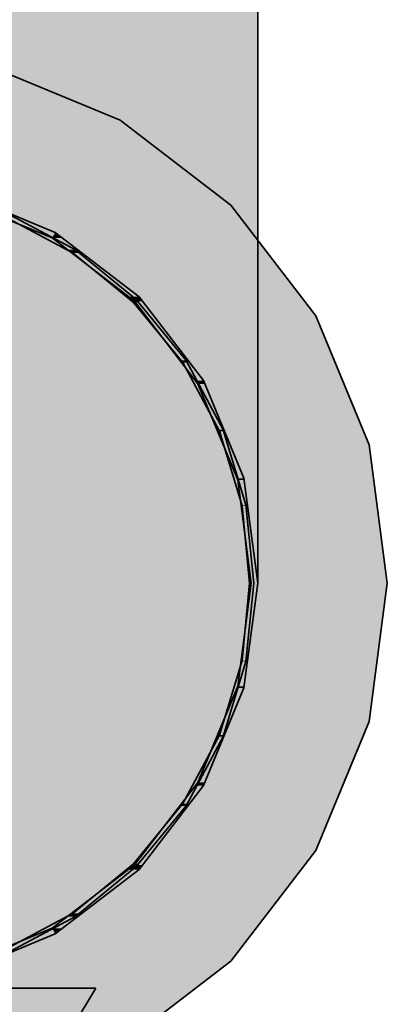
# Model space of a CAD drawing. Extents: x -350 to 540, y -53 to 541.
# Tile 7 of 256: x -211.419 to -210.511, y 61.849 to 64.28. Entities that reach past the tile are written whole.
import ezdxf
from ezdxf.lldxf.tags import DXFTag

# ---------------------------------------------------------------- set-up
doc = ezdxf.new("R2010")
doc.units = 0
doc.linetypes.add('_Hiddenline_', pattern=[3, 2, -1])
doc.layers.get('0').update_dxf_attribs({"lineweight": 35})
for name, color, linetype, lineweight, true_color in [('L_Abluft', 7, 'Continuous', 35, 0xf7d209), ('L_Abluft-Shading', 7, 'Continuous', 35, 0xf7d209), ('L_Auslass', 7, 'Continuous', 35, 0xababab), ('L_Auslass-Shading', 7, 'Continuous', 35, 0xababab), ('L_Bauteil', 7, 'Continuous', 35, 0xababab), ('L_Bauteil-Shading', 7, 'Continuous', 35, 0xababab)]:
    doc.layers.add(name, color=color, linetype=linetype, lineweight=lineweight, true_color=true_color)
tags = doc.linetypes.add('STRICHPUNKT2', pattern=[12.7, 6.35, -3.175, 0, -3.175]).pattern_tags.tags
tags[10:11] = [DXFTag(74, 4), DXFTag(75, 0), DXFTag(340, '0'), DXFTag(46, 0.0), DXFTag(50, 0.0), DXFTag(44, 0.0), DXFTag(45, 0.0)]
tags[8:9] = [DXFTag(74, 4), DXFTag(75, 0), DXFTag(340, '0'), DXFTag(46, 0.0), DXFTag(50, 0.0), DXFTag(44, 0.0), DXFTag(45, 0.0)]
tags[6:7] = [DXFTag(74, 4), DXFTag(75, 0), DXFTag(340, '0'), DXFTag(46, 0.0), DXFTag(50, 0.0), DXFTag(44, 0.0), DXFTag(45, 0.0)]
tags[4:5] = [DXFTag(74, 4), DXFTag(75, 0), DXFTag(340, '0'), DXFTag(46, 0.0), DXFTag(50, 0.0), DXFTag(44, 0.0), DXFTag(45, 0.0)]

# ---------------------------------------------------------------- blocks, each defined once
blk = doc.blocks.new('Shading-A06HSWCUNL', base_point=(-211.8311, 62.889))
at = {"layer": 'L_Auslass-Shading', "color": 254, "true_color": 0xefebdc}
for points in [[(-211.1711, 64.0321), (-211.5248, 64.0321), (-211.4895, 64.164)], [(-211.8311, 62.889), (-211.1711, 64.0321), (-211.5248, 64.0321)], [(-210.8977, 63.8224), (-211.2922, 63.8224), (-211.1711, 64.0321)], [(-211.3311, 63.755), (-211.3675, 63.755), (-211.5723, 63.8549)], [(-211.8311, 62.889), (-210.8977, 63.8224), (-211.2922, 63.8224)], [(-211.3391, 63.7412), (-211.5406, 63.8395), (-211.5764, 63.8395)], [(-210.688, 63.549), (-211.1711, 63.549), (-210.8977, 63.8224)], [(-211.3391, 63.7412), (-211.3311, 63.755), (-211.3675, 63.755)], [(-211.3152, 63.7412), (-211.3391, 63.7412), (-211.3311, 63.755)], [(-211.124, 63.5961), (-211.1483, 63.5961), (-211.3311, 63.755)], [(-211.1353, 63.5848), (-211.3152, 63.7412), (-211.3391, 63.7412)], [(-211.1353, 63.5848), (-211.124, 63.5961), (-211.1483, 63.5961)], [(-211.1164, 63.5848), (-211.1353, 63.5848), (-211.124, 63.5961)], [(-210.9789, 63.381), (-211.1164, 63.5848), (-211.1353, 63.5848)], [(-210.9651, 63.389), (-210.9843, 63.389), (-211.124, 63.5961)], [(-211.8311, 62.889), (-210.688, 63.549), (-211.1711, 63.549)], [(-210.5561, 63.2306), (-211.2394, 63.2306), (-210.688, 63.549)], [(-210.9789, 63.381), (-210.9651, 63.389), (-210.9843, 63.389)], [(-210.9623, 63.381), (-210.9789, 63.381), (-210.9651, 63.389)], [(-210.8806, 63.1437), (-210.9623, 63.381), (-210.9789, 63.381)], [(-210.8652, 63.1478), (-210.8821, 63.1478), (-210.9651, 63.389)], [(-211.8311, 62.889), (-210.5561, 63.2306), (-211.2394, 63.2306)], [(-211.8311, 62.889), (-210.5111, 62.889), (-210.5561, 63.2306)], [(-210.8806, 63.1437), (-210.8652, 63.1478), (-210.8821, 63.1478)], [(-210.8649, 63.1437), (-210.8806, 63.1437), (-210.8652, 63.1478)], [(-210.8471, 62.889), (-210.8649, 63.1437), (-210.8806, 63.1437)], [(-210.8471, 62.889), (-210.8311, 62.889), (-210.8652, 63.1478)], [(-210.5561, 62.5473), (-210.5111, 62.889), (-211.8311, 62.889)], [(-210.5561, 62.5473), (-211.2394, 62.5473), (-211.8311, 62.889)], [(-210.688, 62.229), (-211.1711, 62.229), (-211.8311, 62.889)], [(-210.8977, 61.9556), (-211.2922, 61.9556), (-211.8311, 62.889)], [(-211.1711, 61.7458), (-211.5248, 61.7458), (-211.8311, 62.889)], [(-210.8649, 62.6343), (-210.8806, 62.6343), (-210.8471, 62.889)], [(-210.8652, 62.6302), (-210.8311, 62.889), (-210.8471, 62.889)], [(-210.9623, 62.397), (-210.9789, 62.397), (-210.8806, 62.6343)], [(-210.9651, 62.389), (-210.8652, 62.6302), (-210.8821, 62.6302)], [(-210.8652, 62.6302), (-210.8821, 62.6302), (-210.8806, 62.6343)], [(-210.8652, 62.6302), (-210.8649, 62.6343), (-210.8806, 62.6343)], [(-210.688, 62.229), (-210.5561, 62.5473), (-211.2394, 62.5473)], [(-211.1164, 62.1932), (-211.1353, 62.1932), (-210.9789, 62.397)], [(-211.124, 62.1819), (-210.9651, 62.389), (-210.9843, 62.389)], [(-210.9651, 62.389), (-210.9843, 62.389), (-210.9789, 62.397)], [(-210.9651, 62.389), (-210.9623, 62.397), (-210.9789, 62.397)], [(-210.8977, 61.9556), (-210.688, 62.229), (-211.1711, 62.229)], [(-211.3152, 62.0368), (-211.3391, 62.0368), (-211.1353, 62.1932)], [(-211.124, 62.1819), (-211.1483, 62.1819), (-211.1353, 62.1932)], [(-211.124, 62.1819), (-211.1164, 62.1932), (-211.1353, 62.1932)], [(-211.3311, 62.023), (-211.124, 62.1819), (-211.1483, 62.1819)], [(-211.5406, 61.9385), (-211.5764, 61.9385), (-211.3391, 62.0368)], [(-211.5723, 61.9231), (-211.3311, 62.023), (-211.3675, 62.023)], [(-211.3311, 62.023), (-211.3675, 62.023), (-211.3391, 62.0368)], [(-211.3311, 62.023), (-211.3152, 62.0368), (-211.3391, 62.0368)], [(-211.1711, 61.7458), (-210.8977, 61.9556), (-211.2922, 61.9556)]]:
    blk.add_solid(points, dxfattribs=at)
blk = doc.blocks.new('Shading-A06HSWCYNL', base_point=(-211.9511, 62.6431))
at = {"layer": 'L_Bauteil-Shading', "color": 9, "true_color": 0xbfc7d1}
for points in [[(-211.2867, 63.7038), (-211.4369, 63.7944), (-211.4561, 63.7944)], [(-211.2811, 63.7121), (-211.3004, 63.7121), (-211.4523, 63.8036)], [(-211.2867, 63.7038), (-211.2811, 63.7121), (-211.3004, 63.7121)], [(-211.272, 63.7038), (-211.2867, 63.7038), (-211.2811, 63.7121)], [(-211.1382, 63.582), (-211.272, 63.7038), (-211.2867, 63.7038)], [(-211.1311, 63.589), (-211.1459, 63.589), (-211.2811, 63.7121)], [(-211.1382, 63.582), (-211.1311, 63.589), (-211.1459, 63.589)], [(-211.1259, 63.582), (-211.1382, 63.582), (-211.1311, 63.589)], [(-211.0163, 63.4334), (-211.1259, 63.582), (-211.1382, 63.582)], [(-211.008, 63.439), (-211.0204, 63.439), (-211.1311, 63.589)], [(-211.0163, 63.4334), (-211.008, 63.439), (-211.0204, 63.439)], [(-211.0054, 63.4334), (-211.0163, 63.4334), (-211.008, 63.439)], [(-210.9257, 63.264), (-211.0054, 63.4334), (-211.0163, 63.4334)], [(-210.9165, 63.2678), (-210.9275, 63.2678), (-211.008, 63.439)], [(-210.9257, 63.264), (-210.9165, 63.2678), (-210.9275, 63.2678)], [(-210.9155, 63.264), (-210.9257, 63.264), (-210.9165, 63.2678)], [(-210.8699, 63.0802), (-210.9155, 63.264), (-210.9257, 63.264)], [(-210.8601, 63.0821), (-210.8704, 63.0821), (-210.9165, 63.2678)], [(-210.8699, 63.0802), (-210.8601, 63.0821), (-210.8704, 63.0821)], [(-210.86, 63.0802), (-210.8699, 63.0802), (-210.8601, 63.0821)], [(-210.8511, 62.889), (-210.86, 63.0802), (-210.8699, 63.0802)], [(-210.8511, 62.889), (-210.8411, 62.889), (-210.8601, 63.0821)], [(-210.86, 62.6978), (-210.8699, 62.6978), (-210.8511, 62.889)], [(-210.8601, 62.6958), (-210.8411, 62.889), (-210.8511, 62.889)], [(-210.9155, 62.514), (-210.9257, 62.514), (-210.8699, 62.6978)], [(-210.9165, 62.5101), (-210.8601, 62.6958), (-210.8704, 62.6958)], [(-210.8601, 62.6958), (-210.8704, 62.6958), (-210.8699, 62.6978)], [(-210.8601, 62.6958), (-210.86, 62.6978), (-210.8699, 62.6978)], [(-211.0054, 62.3445), (-211.0163, 62.3445), (-210.9257, 62.514)], [(-211.008, 62.339), (-210.9165, 62.5101), (-210.9275, 62.5101)], [(-210.9165, 62.5101), (-210.9275, 62.5101), (-210.9257, 62.514)], [(-210.9165, 62.5101), (-210.9155, 62.514), (-210.9257, 62.514)], [(-211.1259, 62.196), (-211.1382, 62.196), (-211.0163, 62.3445)], [(-211.1311, 62.1889), (-211.008, 62.339), (-211.0204, 62.339)], [(-211.008, 62.339), (-211.0204, 62.339), (-211.0163, 62.3445)], [(-211.008, 62.339), (-211.0054, 62.3445), (-211.0163, 62.3445)], [(-211.272, 62.0741), (-211.2867, 62.0741), (-211.1382, 62.196)], [(-211.2811, 62.0658), (-211.1311, 62.1889), (-211.1459, 62.1889)], [(-211.1311, 62.1889), (-211.1459, 62.1889), (-211.1382, 62.196)], [(-211.1311, 62.1889), (-211.1259, 62.196), (-211.1382, 62.196)], [(-211.4369, 61.9836), (-211.4561, 61.9836), (-211.2867, 62.0741)], [(-211.2811, 62.0658), (-211.3005, 62.0658), (-211.2867, 62.0741)], [(-211.2811, 62.0658), (-211.272, 62.0741), (-211.2867, 62.0741)], [(-211.4523, 61.9743), (-211.2811, 62.0658), (-211.3005, 62.0658)]]:
    blk.add_solid(points, dxfattribs=at)
at = {"layer": 'L_Bauteil-Shading', "color": 26, "true_color": 0x891d1d}
blk.add_solid([(-211.5522, 61.4258), (-211.5311, 61.889), (-211.3115, 61.889)], dxfattribs=at)
at = {"layer": 'L_Bauteil-Shading', "color": 26, "true_color": 0x681616}
for points in [[(-211.3911, 61.6223), (-211.4501, 61.6223), (-211.2311, 61.889)], [(-211.4501, 61.6223), (-211.2311, 61.889), (-211.3115, 61.889)]]:
    blk.add_solid(points, dxfattribs=at)
blk = doc.blocks.new('Shading-A06HSWHUNL', base_point=(-210.8311, 63.4748))
at = {"layer": 'L_Abluft-Shading', "color": 40, "true_color": 0xecc908}
for points in [[(-211.3311, 64.1472), (-211.5723, 64.1472), (-211.3311, 64.889)], [(-211.5723, 64.1472), (-211.3311, 64.889), (-211.5723, 64.889)], [(-211.5723, 64.1213), (-211.3311, 64.1472), (-211.5723, 64.1472)]]:
    blk.add_solid(points, dxfattribs=at)
at = {"layer": 'L_Abluft-Shading', "color": 52, "true_color": 0xdcbb08}
for points in [[(-211.124, 64.1883), (-211.3311, 64.1883), (-211.124, 64.889)], [(-211.3311, 64.1883), (-211.124, 64.889), (-211.3311, 64.889)], [(-211.3311, 64.1472), (-211.124, 64.1883), (-211.3311, 64.1883)]]:
    blk.add_solid(points, dxfattribs=at)
at = {"layer": 'L_Abluft-Shading', "color": 42, "true_color": 0xc6a807}
for points in [[(-210.9651, 64.2419), (-211.124, 64.2419), (-210.9651, 64.889)], [(-211.124, 64.2419), (-210.9651, 64.889), (-211.124, 64.889)], [(-211.124, 64.1883), (-210.9651, 64.2419), (-211.124, 64.2419)]]:
    blk.add_solid(points, dxfattribs=at)
at = {"layer": 'L_Abluft-Shading', "color": 54, "true_color": 0xaa9106}
blk.add_solid([(-210.9651, 64.2419), (-210.8652, 64.3044), (-210.9651, 64.3044)], dxfattribs=at)
at = {"layer": 'L_Abluft-Shading', "color": 54, "true_color": 0xa78e06}
for points in [[(-210.8652, 64.2419), (-210.9651, 64.2419), (-210.8652, 64.3044)], [(-210.8652, 63.7596), (-210.9651, 63.7596), (-210.8652, 64.2419)], [(-210.9651, 63.7596), (-210.8652, 64.2419), (-210.9651, 64.2419)], [(-210.9651, 63.639), (-210.8652, 63.7596), (-210.9651, 63.7596)], [(-211.3311, 62.3204), (-211.5723, 62.3204), (-211.3311, 62.4069)], [(-211.3311, 62.1206), (-211.5723, 62.1206), (-211.3311, 62.3204)], [(-211.5723, 62.1206), (-211.3311, 62.3204), (-211.5723, 62.3204)], [(-211.5723, 62.0241), (-211.3311, 62.1206), (-211.5723, 62.1206)]]:
    blk.add_solid(points, dxfattribs=at)
at = {"layer": 'L_Abluft-Shading', "color": 56, "true_color": 0x8a7505}
for points in [[(-210.8311, 63.889), (-210.8652, 63.889), (-210.8311, 64.3044)], [(-210.8652, 63.889), (-210.8311, 64.3044), (-210.8652, 64.3044)], [(-210.8652, 63.7596), (-210.8311, 63.889), (-210.8652, 63.889)], [(-211.3311, 62.0241), (-211.5723, 62.0241), (-211.3311, 62.1206)], [(-211.3311, 62.023), (-211.5723, 62.023), (-211.3311, 62.0241)], [(-211.5723, 62.023), (-211.3311, 62.0241), (-211.5723, 62.0241)], [(-211.5723, 61.9231), (-211.3311, 62.023), (-211.5723, 62.023)]]:
    blk.add_solid(points, dxfattribs=at)
at = {"layer": 'L_Abluft-Shading', "color": 42, "true_color": 0xc1a407}
for points in [[(-210.9651, 64.1883), (-211.124, 64.1883), (-210.9651, 64.2419)], [(-210.9651, 63.639), (-211.124, 63.639), (-210.9651, 64.1883)], [(-211.124, 63.639), (-210.9651, 64.1883), (-211.124, 64.1883)], [(-211.124, 63.5354), (-210.9651, 63.639), (-211.124, 63.639)], [(-211.3311, 62.7918), (-211.5723, 62.7918), (-211.3311, 62.8624)], [(-211.3311, 62.4069), (-211.5723, 62.4069), (-211.3311, 62.7918)], [(-211.5723, 62.4069), (-211.3311, 62.7918), (-211.5723, 62.7918)], [(-211.5723, 62.3204), (-211.3311, 62.4069), (-211.5723, 62.4069)]]:
    blk.add_solid(points, dxfattribs=at)
at = {"layer": 'L_Abluft-Shading', "color": 52, "true_color": 0xd6b607}
for points in [[(-211.124, 64.1472), (-211.3311, 64.1472), (-211.124, 64.1883)], [(-211.124, 63.5354), (-211.3311, 63.5354), (-211.124, 64.1472)], [(-211.3311, 63.5354), (-211.124, 64.1472), (-211.3311, 64.1472)], [(-211.3311, 63.456), (-211.124, 63.5354), (-211.3311, 63.5354)], [(-211.3311, 63.406), (-211.5723, 63.406), (-211.3311, 63.456)], [(-211.3311, 62.8624), (-211.5723, 62.8624), (-211.3311, 63.406)], [(-211.5723, 62.8624), (-211.3311, 63.406), (-211.5723, 63.406)], [(-211.5723, 62.7918), (-211.3311, 62.8624), (-211.5723, 62.8624)]]:
    blk.add_solid(points, dxfattribs=at)
at = {"layer": 'L_Abluft-Shading', "color": 40, "true_color": 0xe5c208}
for points in [[(-211.3311, 64.1213), (-211.5723, 64.1213), (-211.3311, 64.1472)], [(-211.3311, 63.456), (-211.5723, 63.456), (-211.3311, 64.1213)], [(-211.5723, 63.456), (-211.3311, 64.1213), (-211.5723, 64.1213)], [(-211.5723, 63.406), (-211.3311, 63.456), (-211.5723, 63.456)]]:
    blk.add_solid(points, dxfattribs=at)
at = {"layer": 'L_Abluft-Shading', "color": 56, "true_color": 0x887304}
for points in [[(-210.8311, 63.7596), (-210.8652, 63.7596), (-210.8311, 63.889)], [(-210.8311, 63.4748), (-210.8652, 63.4748), (-210.8311, 63.7596)], [(-210.8652, 63.4748), (-210.8311, 63.7596), (-210.8652, 63.7596)], [(-210.8652, 63.2918), (-210.8311, 63.4748), (-210.8652, 63.4748)], [(-211.124, 62.1819), (-211.2485, 62.1819), (-211.124, 62.2741)], [(-211.2038, 62.1206), (-211.3311, 62.1206), (-211.124, 62.1819)], [(-211.3311, 62.1206), (-211.124, 62.1819), (-211.2485, 62.1819)], [(-211.3311, 62.023), (-211.2038, 62.1206), (-211.3311, 62.1206)]]:
    blk.add_solid(points, dxfattribs=at)
at = {"layer": 'L_Abluft-Shading', "color": 54, "true_color": 0xa18905}
for points in [[(-210.8652, 63.639), (-210.9651, 63.639), (-210.8652, 63.7596)], [(-210.8652, 63.2918), (-210.9651, 63.2918), (-210.8652, 63.639)], [(-210.9651, 63.2918), (-210.8652, 63.639), (-210.9651, 63.639)], [(-210.9651, 63.1212), (-210.8652, 63.2918), (-210.9651, 63.2918)]]:
    blk.add_solid(points, dxfattribs=at)
at = {"layer": 'L_Abluft-Shading', "color": 42, "true_color": 0xb79b06}
for points in [[(-210.9651, 63.5354), (-211.124, 63.5354), (-210.9651, 63.639)], [(-210.9651, 63.1212), (-211.124, 63.1212), (-210.9651, 63.5354)], [(-211.124, 63.1212), (-210.9651, 63.5354), (-211.124, 63.5354)], [(-211.124, 62.9748), (-210.9651, 63.1212), (-211.124, 63.1212)], [(-211.124, 62.8624), (-211.3311, 62.8624), (-211.124, 62.9748)], [(-211.124, 62.5446), (-211.3311, 62.5446), (-211.124, 62.8624)], [(-211.3311, 62.5446), (-211.124, 62.8624), (-211.3311, 62.8624)], [(-211.3311, 62.4069), (-211.124, 62.5446), (-211.3311, 62.5446)]]:
    blk.add_solid(points, dxfattribs=at)
at = {"layer": 'L_Abluft-Shading', "color": 42, "true_color": 0xc9ab07}
for points in [[(-211.124, 63.456), (-211.3311, 63.456), (-211.124, 63.5354)], [(-211.124, 62.9748), (-211.3311, 62.9748), (-211.124, 63.456)], [(-211.3311, 62.9748), (-211.124, 63.456), (-211.3311, 63.456)], [(-211.3311, 62.8624), (-211.124, 62.9748), (-211.3311, 62.9748)]]:
    blk.add_solid(points, dxfattribs=at)
at = {"layer": 'L_Abluft-Shading', "color": 56, "true_color": 0x857104}
for points in [[(-210.8311, 63.2918), (-210.8652, 63.2918), (-210.8311, 63.4748)], [(-210.8311, 63.1569), (-210.8652, 63.1569), (-210.8311, 63.2918)], [(-210.8652, 63.1569), (-210.8311, 63.2918), (-210.8652, 63.2918)], [(-210.8652, 62.9328), (-210.8311, 63.1569), (-210.8652, 63.1569)], [(-210.9651, 62.389), (-211.0328, 62.389), (-210.9651, 62.4742)], [(-211.0532, 62.2741), (-211.124, 62.2741), (-210.9651, 62.389)], [(-211.124, 62.2741), (-210.9651, 62.389), (-211.0328, 62.389)], [(-211.124, 62.1819), (-211.0532, 62.2741), (-211.124, 62.2741)]]:
    blk.add_solid(points, dxfattribs=at)
at = {"layer": 'L_Abluft-Shading', "color": 44, "true_color": 0x988105}
for points in [[(-210.8652, 63.1212), (-210.9651, 63.1212), (-210.8652, 63.2918)], [(-210.8652, 62.9328), (-210.9651, 62.9328), (-210.8652, 63.1212)], [(-210.9651, 62.9328), (-210.8652, 63.1212), (-210.9651, 63.1212)], [(-210.9651, 62.7239), (-210.8652, 62.9328), (-210.9651, 62.9328)], [(-210.9651, 62.5446), (-211.124, 62.5446), (-210.9651, 62.7239)], [(-210.9651, 62.4742), (-211.124, 62.4742), (-210.9651, 62.5446)], [(-211.124, 62.4742), (-210.9651, 62.5446), (-211.124, 62.5446)], [(-211.124, 62.2741), (-210.9651, 62.4742), (-211.124, 62.4742)]]:
    blk.add_solid(points, dxfattribs=at)
at = {"layer": 'L_Abluft-Shading', "color": 46, "true_color": 0x816e04}
for points in [[(-210.8311, 62.9571), (-210.8615, 62.9571), (-210.8311, 63.1569)], [(-210.8344, 62.9328), (-210.8652, 62.9328), (-210.8311, 62.9571)], [(-210.8652, 62.9328), (-210.8311, 62.9571), (-210.8615, 62.9571)], [(-210.8652, 62.7071), (-210.8344, 62.9328), (-210.8652, 62.9328)], [(-210.8652, 62.6302), (-210.8982, 62.6302), (-210.8652, 62.7071)], [(-210.9298, 62.4742), (-210.9651, 62.4742), (-210.8652, 62.6302)], [(-210.9651, 62.4742), (-210.8652, 62.6302), (-210.8982, 62.6302)], [(-210.9651, 62.389), (-210.9298, 62.4742), (-210.9651, 62.4742)]]:
    blk.add_solid(points, dxfattribs=at)
at = {"layer": 'L_Abluft-Shading', "color": 54, "true_color": 0xa99006}
for points in [[(-210.9651, 62.9748), (-211.124, 62.9748), (-210.9651, 63.1212)], [(-210.9651, 62.7239), (-211.124, 62.7239), (-210.9651, 62.9748)], [(-211.124, 62.7239), (-210.9651, 62.9748), (-211.124, 62.9748)], [(-211.124, 62.5446), (-210.9651, 62.7239), (-211.124, 62.7239)]]:
    blk.add_solid(points, dxfattribs=at)
at = {"layer": 'L_Abluft-Shading', "color": 46, "true_color": 0x7d6a04}
for points in [[(-210.8311, 62.889), (-210.8404, 62.889), (-210.8311, 62.9571)], [(-210.8551, 62.7071), (-210.8652, 62.7071), (-210.8311, 62.889)], [(-210.8652, 62.7071), (-210.8311, 62.889), (-210.8404, 62.889)], [(-210.8652, 62.6302), (-210.8551, 62.7071), (-210.8652, 62.7071)]]:
    blk.add_solid(points, dxfattribs=at)
at = {"layer": 'L_Abluft-Shading', "color": 44, "true_color": 0x8d7805}
for points in [[(-210.8652, 62.7239), (-210.9651, 62.7239), (-210.8652, 62.9328)], [(-210.8652, 62.7071), (-210.9651, 62.7071), (-210.8652, 62.7239)], [(-210.9651, 62.7071), (-210.8652, 62.7239), (-210.9651, 62.7239)], [(-210.9651, 62.4742), (-210.8652, 62.7071), (-210.9651, 62.7071)]]:
    blk.add_solid(points, dxfattribs=at)
at = {"layer": 'L_Abluft-Shading', "color": 54, "true_color": 0xa18805}
for points in [[(-211.124, 62.4069), (-211.3311, 62.4069), (-211.124, 62.5446)], [(-211.124, 62.2741), (-211.3311, 62.2741), (-211.124, 62.4069)], [(-211.3311, 62.2741), (-211.124, 62.4069), (-211.3311, 62.4069)], [(-211.3311, 62.1206), (-211.124, 62.2741), (-211.3311, 62.2741)]]:
    blk.add_solid(points, dxfattribs=at)
blk = doc.blocks.new('Bogen-A06HSWLMNL', base_point=(-212.8311, 61.889))
at = {"color": 0, "linetype": 'ByBlock', "lineweight": -2, "ltscale": 0.35}
for p, q in [((-210.8311, 64.3713), (-210.8311, 63.889)), ((-210.8311, 63.889), (-210.8311, 63.4748)), ((-211.3311, 63.755), (-211.5723, 63.8549)), ((-211.124, 63.5961), (-211.3311, 63.755)), ((-210.9651, 63.389), (-211.124, 63.5961)), ((-210.8311, 63.4748), (-210.8311, 63.1569)), ((-210.8652, 63.1478), (-210.9651, 63.389)), ((-210.8311, 62.889), (-210.8652, 63.1478)), ((-210.8311, 63.1569), (-210.8311, 62.9571)), ((-210.8311, 62.9571), (-210.8311, 62.889)), ((-210.8652, 62.6302), (-210.8311, 62.889)), ((-210.9651, 62.389), (-210.8652, 62.6302)), ((-211.124, 62.1819), (-210.9651, 62.389)), ((-211.3311, 62.023), (-211.124, 62.1819)), ((-211.5723, 61.9231), (-211.3311, 62.023))]:
    blk.add_line(p, q, dxfattribs=at)
blk = doc.blocks.new('Z-LVS_100-A06HSWOUNL', base_point=(-213.1511, 61.569))
at = {"color": 254, "linetype": 'ByBlock', "lineweight": -2, "ltscale": 0.35, "true_color": 0xefebdc}
for p, q in [((-211.4895, 64.164), (-211.1711, 64.0321)), ((-211.1711, 64.0321), (-210.8977, 63.8224)), ((-211.5723, 63.8549), (-211.3311, 63.755)), ((-211.5764, 63.8395), (-211.3391, 63.7412)), ((-210.8977, 63.8224), (-210.688, 63.549)), ((-211.3311, 63.755), (-211.124, 63.5961)), ((-211.3391, 63.7412), (-211.1353, 63.5848)), ((-211.1353, 63.5848), (-210.9789, 63.381)), ((-211.124, 63.5961), (-210.9651, 63.389)), ((-210.688, 63.549), (-210.5561, 63.2306)), ((-210.9789, 63.381), (-210.8806, 63.1437)), ((-210.9651, 63.389), (-210.8652, 63.1478)), ((-210.5561, 63.2306), (-210.5111, 62.889)), ((-210.8806, 63.1437), (-210.8471, 62.889)), ((-210.8652, 63.1478), (-210.8311, 62.889)), ((-210.8471, 62.889), (-210.8806, 62.6343)), ((-210.8311, 62.889), (-210.8652, 62.6302)), ((-210.5111, 62.889), (-210.5561, 62.5473)), ((-210.8806, 62.6343), (-210.9789, 62.397)), ((-210.8652, 62.6302), (-210.9651, 62.389)), ((-210.5561, 62.5473), (-210.688, 62.229)), ((-210.9789, 62.397), (-211.1353, 62.1932)), ((-210.9651, 62.389), (-211.124, 62.1819)), ((-210.688, 62.229), (-210.8977, 61.9556)), ((-211.1353, 62.1932), (-211.3391, 62.0368)), ((-211.124, 62.1819), (-211.3311, 62.023)), ((-211.3391, 62.0368), (-211.5764, 61.9385)), ((-211.3311, 62.023), (-211.5723, 61.9231)), ((-210.8977, 61.9556), (-211.1711, 61.7458))]:
    blk.add_line(p, q, dxfattribs=at)
blk = doc.blocks.new('FKRS-EU_DE_100_Z00-A06HSWQANL', base_point=(-212.8211, 60.289))
at = {"color": 9, "linetype": 'ByBlock', "lineweight": -2, "ltscale": 0.35, "true_color": 0xbfc7d1}
for p, q in [((-211.4561, 63.7944), (-211.2867, 63.7038)), ((-211.2811, 63.7121), (-211.4523, 63.8036)), ((-211.2867, 63.7038), (-211.1381, 63.582)), ((-211.1311, 63.589), (-211.2811, 63.7121)), ((-211.1381, 63.582), (-211.0163, 63.4334)), ((-211.008, 63.439), (-211.1311, 63.589)), ((-211.0163, 63.4334), (-210.9257, 63.264)), ((-210.9165, 63.2678), (-211.008, 63.439)), ((-210.9257, 63.264), (-210.8699, 63.0802)), ((-210.8601, 63.0821), (-210.9165, 63.2678)), ((-210.8699, 63.0802), (-210.8511, 62.889)), ((-210.8411, 62.889), (-210.8601, 63.0821)), ((-210.8511, 62.889), (-210.8699, 62.6978)), ((-210.8601, 62.6958), (-210.8411, 62.889)), ((-210.8699, 62.6978), (-210.9257, 62.514)), ((-210.9165, 62.5101), (-210.8601, 62.6958)), ((-210.9257, 62.514), (-211.0163, 62.3445)), ((-211.008, 62.339), (-210.9165, 62.5101)), ((-211.0163, 62.3445), (-211.1381, 62.196)), ((-211.1311, 62.189), (-211.008, 62.339)), ((-211.1381, 62.196), (-211.2867, 62.0741)), ((-211.2811, 62.0658), (-211.1311, 62.189)), ((-211.2867, 62.0741), (-211.4561, 61.9836)), ((-211.4523, 61.9743), (-211.2811, 62.0658))]:
    blk.add_line(p, q, dxfattribs=at)
at = {"color": 24, "linetype": 'ByBlock', "lineweight": -2, "ltscale": 0.35, "true_color": 0xab2524}
for p, q in [((-211.5311, 61.889), (-211.4068, 61.889)), ((-211.2311, 61.889), (-211.5311, 61.389)), ((-211.4068, 61.889), (-211.3115, 61.889)), ((-211.3115, 61.889), (-211.2516, 61.889)), ((-211.2516, 61.889), (-211.2311, 61.889))]:
    blk.add_line(p, q, dxfattribs=at)
blk = doc.blocks.new('Wickelfalzrohr-A06HSWQCNL', base_point=(-212.8311, 61.889))
at = {"color": 0, "linetype": 'ByBlock', "lineweight": -2, "ltscale": 0.35}
for p, q in [((-211.8311, 63.889), (-212.0899, 63.8549)), ((-211.5723, 63.8549), (-211.8311, 63.889)), ((-212.0899, 63.8549), (-212.3311, 63.755)), ((-211.3311, 63.755), (-211.5723, 63.8549)), ((-212.3311, 63.755), (-212.5382, 63.5961)), ((-211.124, 63.5961), (-211.3311, 63.755)), ((-212.5382, 63.5961), (-212.6971, 63.389)), ((-210.9651, 63.389), (-211.124, 63.5961)), ((-212.6971, 63.389), (-212.797, 63.1478)), ((-210.8652, 63.1478), (-210.9651, 63.389)), ((-212.797, 63.1478), (-212.8311, 62.889)), ((-210.8311, 62.889), (-210.8652, 63.1478)), ((-212.8311, 62.889), (-212.797, 62.6302)), ((-210.8652, 62.6302), (-210.8311, 62.889)), ((-212.797, 62.6302), (-212.6971, 62.389)), ((-210.9651, 62.389), (-210.8652, 62.6302)), ((-212.6971, 62.389), (-212.5382, 62.1819)), ((-211.124, 62.1819), (-210.9651, 62.389)), ((-212.5382, 62.1819), (-212.3311, 62.023)), ((-211.3311, 62.023), (-211.124, 62.1819)), ((-212.3311, 62.023), (-212.0899, 61.9231)), ((-211.5723, 61.9231), (-211.3311, 62.023)), ((-212.0899, 61.9231), (-211.8311, 61.889)), ((-211.8311, 61.889), (-211.5723, 61.9231))]:
    blk.add_line(p, q, dxfattribs=at)
at = {"color": 0, "linetype": '_Hiddenline_', "lineweight": 18}
for p, q in [((-212.07, 63.7438), (-211.8311, 63.889)), ((-212.2643, 63.5428), (-212.07, 63.7438)), ((-212.4013, 63.2992), (-212.2643, 63.5428)), ((-212.4721, 63.0288), (-212.4013, 63.2992)), ((-212.4721, 62.7492), (-212.4721, 63.0288)), ((-212.4013, 62.4788), (-212.4721, 62.7492)), ((-212.2643, 62.2352), (-212.4013, 62.4788)), ((-212.07, 62.0342), (-212.2643, 62.2352)), ((-211.8311, 61.889), (-212.07, 62.0342))]:
    blk.add_line(p, q, dxfattribs=at)
at = {"color": 0, "linetype": 'STRICHPUNKT2', "lineweight": 5, "ltscale": 0.13}
blk.add_line((-211.8311, 62.889), (-211.8311, 62.889), dxfattribs=at)
blk = doc.blocks.new('Wickelfalzrohr-A06HSWQENL', base_point=(-212.8311, 61.889))
at = {"color": 0, "linetype": 'ByBlock', "lineweight": -2, "ltscale": 0.35}
for p, q in [((-212.0899, 63.8549), (-211.8311, 63.889)), ((-211.8311, 63.889), (-211.5723, 63.8549)), ((-212.3311, 63.755), (-212.0899, 63.8549)), ((-211.5723, 63.8549), (-211.3311, 63.755)), ((-212.5382, 63.5961), (-212.3311, 63.755)), ((-211.3311, 63.755), (-211.124, 63.5961)), ((-212.6971, 63.389), (-212.5382, 63.5961)), ((-211.124, 63.5961), (-210.9651, 63.389)), ((-212.797, 63.1478), (-212.6971, 63.389)), ((-210.9651, 63.389), (-210.8652, 63.1478)), ((-212.8311, 62.889), (-212.797, 63.1478)), ((-210.8652, 63.1478), (-210.8311, 62.889)), ((-212.797, 62.6302), (-212.8311, 62.889)), ((-210.8311, 62.889), (-210.8652, 62.6302)), ((-212.6971, 62.389), (-212.797, 62.6302)), ((-210.8652, 62.6302), (-210.9651, 62.389)), ((-212.5382, 62.1819), (-212.6971, 62.389)), ((-210.9651, 62.389), (-211.124, 62.1819)), ((-212.3311, 62.023), (-212.5382, 62.1819)), ((-211.124, 62.1819), (-211.3311, 62.023)), ((-212.0899, 61.9231), (-212.3311, 62.023)), ((-211.3311, 62.023), (-211.5723, 61.9231)), ((-211.8311, 61.889), (-212.0899, 61.9231)), ((-211.5723, 61.9231), (-211.8311, 61.889))]:
    blk.add_line(p, q, dxfattribs=at)
at = {"color": 0, "linetype": '_Hiddenline_', "lineweight": 18}
for p, q in [((-212.07, 63.7438), (-211.8311, 63.889)), ((-212.2643, 63.5428), (-212.07, 63.7438)), ((-212.4013, 63.2992), (-212.2643, 63.5428)), ((-212.4721, 63.0288), (-212.4013, 63.2992)), ((-212.4721, 62.7492), (-212.4721, 63.0288)), ((-212.4013, 62.4788), (-212.4721, 62.7492)), ((-212.2643, 62.2352), (-212.4013, 62.4788)), ((-212.07, 62.0342), (-212.2643, 62.2352)), ((-211.8311, 61.889), (-212.07, 62.0342))]:
    blk.add_line(p, q, dxfattribs=at)
at = {"color": 0, "linetype": 'STRICHPUNKT2', "lineweight": 5, "ltscale": 0.13}
blk.add_line((-211.8311, 62.889), (-211.8311, 62.889), dxfattribs=at)

msp = doc.modelspace()

# ---------------------------------------------------------------- block references
at = {"layer": 'L_Abluft'}
msp.add_blockref('Shading-A06HSWHUNL', (-210.8311, 63.4748), dxfattribs=at)
at = {"layer": 'L_Abluft', "ltscale": 0.35}
for name in ['Bogen-A06HSWLMNL', 'Wickelfalzrohr-A06HSWQCNL', 'Wickelfalzrohr-A06HSWQENL']:
    msp.add_blockref(name, (-212.8311, 61.889), dxfattribs=at)
at = {"layer": 'L_Auslass'}
msp.add_blockref('Shading-A06HSWCUNL', (-211.8311, 62.889), dxfattribs=at)
at = {"layer": 'L_Auslass', "ltscale": 0.35}
msp.add_blockref('Z-LVS_100-A06HSWOUNL', (-213.1511, 61.569), dxfattribs=at)
at = {"layer": 'L_Bauteil', "ltscale": 0.35}
msp.add_blockref('FKRS-EU_DE_100_Z00-A06HSWQANL', (-212.8211, 60.289), dxfattribs=at)
at = {"layer": 'L_Bauteil'}
msp.add_blockref('Shading-A06HSWCYNL', (-211.9511, 62.6431), dxfattribs=at)

doc.saveas('drawing.dxf')
